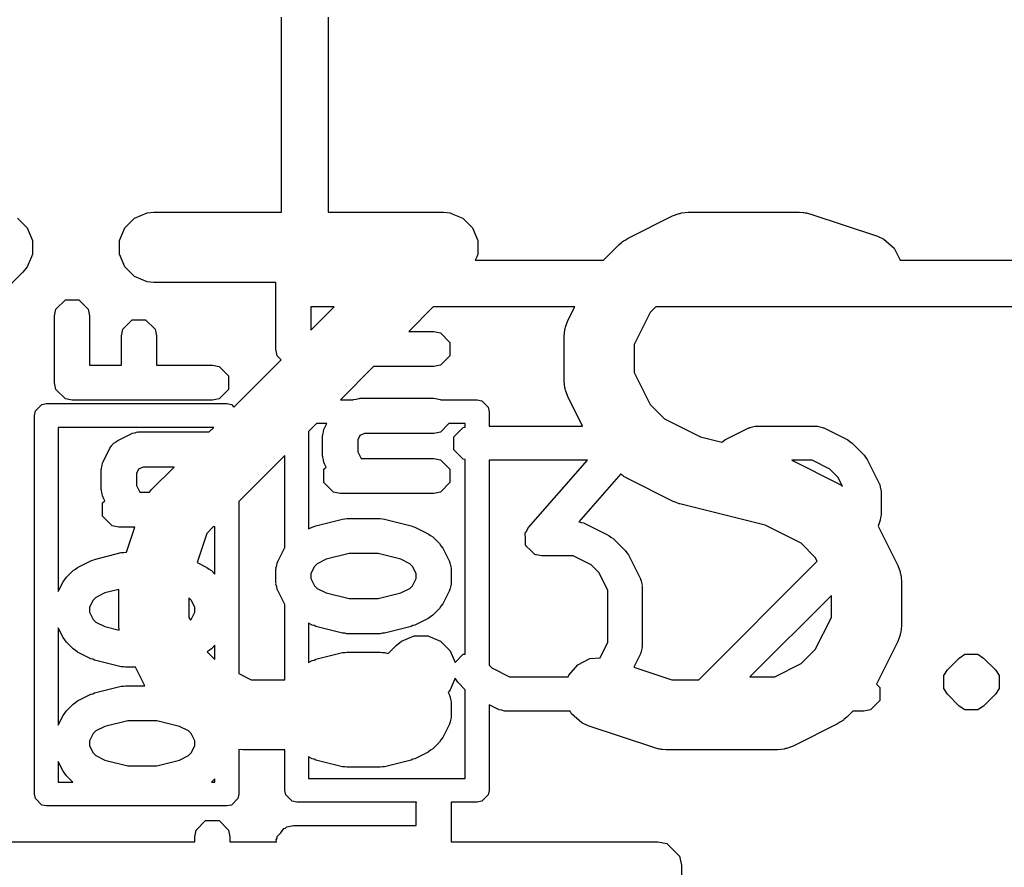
# Model space of a CAD drawing. Extents: x 95.1 to 121.9, y -82.3 to -63.1.
# Tile 30 of 35: x 108.6 to 110.7, y -72.3 to -70.5. Entities that reach past the tile are written whole.
import ezdxf

# ---------------------------------------------------------------- set-up
doc = ezdxf.new("R2010")
doc.units = 0
doc.layers.add('BLACK', color=7, linetype='CONTINUOUS')

msp = doc.modelspace()

# ---------------------------------------------------------------- linework, layer by layer
at = {"layer": 'BLACK', "linetype": 'CONTINUOUS'}
for p, q in [((109.132326, -70.93678), (109.132326, -70.519217)), ((109.232326, -70.519217), (109.232326, -70.93678)), ((108.818129, -70.94942), (108.845165, -70.938221)), ((108.845165, -70.938221), (108.859797, -70.93678)), ((108.859797, -70.93678), (109.132326, -70.93678)), ((109.232326, -70.93678), (109.478844, -70.93678)), ((109.478844, -70.93678), (109.493476, -70.938221)), ((109.493476, -70.938221), (109.499289, -70.940629)), ((109.499289, -70.940629), (109.520512, -70.949419)), ((109.873874, -70.992318), (109.969113, -70.944698)), ((109.969113, -70.944698), (109.982844, -70.939443)), ((109.982844, -70.939443), (109.985533, -70.939251)), ((109.985533, -70.939251), (109.988022, -70.938221)), ((109.988022, -70.938221), (110.002654, -70.93678)), ((110.002654, -70.93678), (110.240749, -70.93678)), ((110.240749, -70.93678), (110.248154, -70.937509)), ((110.248154, -70.937509), (110.25013, -70.937369)), ((110.25013, -70.937369), (110.252727, -70.937959)), ((110.252727, -70.937959), (110.255381, -70.938221)), ((110.255381, -70.938221), (110.257211, -70.938979)), ((110.257211, -70.938979), (110.264467, -70.940629)), ((110.264467, -70.940629), (110.407324, -70.988249)), ((108.568131, -70.949419), (108.57862, -70.959909)), ((108.57862, -70.959909), (108.588823, -70.970112)), ((108.797437, -70.970112), (108.818129, -70.94942)), ((109.520512, -70.949419), (109.531001, -70.959909)), ((109.531001, -70.959909), (109.541204, -70.970112)), ((108.588823, -70.970112), (108.600022, -70.997148)), ((108.786238, -70.997148), (108.797437, -70.970112)), ((109.541204, -70.970112), (109.552403, -70.997148)), ((108.600022, -70.997148), (108.600022, -71.026412)), ((108.786238, -71.026412), (108.786238, -70.997148)), ((109.552403, -70.997148), (109.552403, -71.026412)), ((109.821352, -71.039398), (109.854383, -71.006367)), ((109.854383, -71.006367), (109.860135, -71.001646)), ((109.860135, -71.001646), (109.861432, -71.000151)), ((109.861432, -71.000151), (109.863687, -70.998731)), ((109.863687, -70.998731), (109.865748, -70.99704)), ((109.865748, -70.99704), (109.867576, -70.996282)), ((109.867576, -70.996282), (109.873874, -70.992318)), ((110.407324, -70.988249), (110.420749, -70.994243)), ((110.420749, -70.994243), (110.442856, -71.013417)), ((108.600022, -71.026412), (108.597699, -71.032019)), ((108.797437, -71.053448), (108.786238, -71.026412)), ((109.552403, -71.026412), (109.55008, -71.032019)), ((110.442856, -71.013417), (110.455847, -71.039398)), ((108.597699, -71.032019), (108.588824, -71.053448)), ((109.55008, -71.032019), (109.547024, -71.039398)), ((109.547024, -71.039398), (109.821352, -71.039398)), ((110.455847, -71.039398), (111.260987, -71.039398)), ((108.579496, -71.064813), (108.481404, -71.162904)), ((108.588824, -71.053448), (108.579496, -71.064813)), ((108.818129, -71.07414), (108.797437, -71.053448)), ((108.845165, -71.085339), (108.818129, -71.07414)), ((108.859797, -71.08678), (108.845165, -71.085339)), ((109.120645, -71.08678), (108.859797, -71.08678)), ((109.120645, -71.229433), (109.120645, -71.08678)), ((108.6501, -71.144225), (108.670394, -71.123931)), ((108.670394, -71.123931), (108.699096, -71.123931)), ((108.699096, -71.123931), (108.71939, -71.144225)), ((108.647245, -71.158576), (108.6501, -71.144225)), ((108.71939, -71.144225), (108.722245, -71.158576)), ((109.195645, -71.139398), (109.195645, -71.188913)), ((109.195645, -71.188913), (109.24516, -71.139398)), ((109.24516, -71.139398), (109.195645, -71.139398)), ((109.457292, -71.139398), (109.404757, -71.191933)), ((109.759755, -71.139398), (109.457292, -71.139398)), ((109.745096, -71.168716), (109.759755, -71.139398)), ((109.921436, -71.151446), (109.887178, -71.219962)), ((109.933484, -71.139398), (109.921436, -71.151446)), ((111.260987, -71.139398), (109.933484, -71.139398)), ((108.647245, -71.301433), (108.647245, -71.158576)), ((108.722245, -71.158576), (108.722245, -71.263933)), ((108.792957, -71.187082), (108.813251, -71.166788)), ((108.813251, -71.166788), (108.841953, -71.166788)), ((108.841953, -71.166788), (108.862247, -71.187082)), ((109.739841, -71.182448), (109.745096, -71.168716)), ((108.790102, -71.201433), (108.792957, -71.187082)), ((108.862247, -71.187082), (108.865102, -71.201433)), ((109.404757, -71.191933), (109.458145, -71.191933)), ((109.458145, -71.191933), (109.472496, -71.194788)), ((109.472496, -71.194788), (109.49279, -71.215082)), ((109.737178, -71.202257), (109.738619, -71.187625)), ((109.738619, -71.187625), (109.73965, -71.185135)), ((109.73965, -71.185135), (109.739841, -71.182448)), ((108.790102, -71.263933), (108.790102, -71.201433)), ((108.865102, -71.201433), (108.865102, -71.263933)), ((109.49279, -71.215082), (109.49279, -71.243784)), ((109.737178, -71.297495), (109.737178, -71.202257)), ((109.1235, -71.243784), (109.120645, -71.229433)), ((109.887178, -71.219962), (109.887178, -71.27979)), ((109.030964, -71.353593), (109.132137, -71.252421)), ((109.132137, -71.252421), (109.1235, -71.243784)), ((109.49279, -71.243784), (109.472496, -71.264078)), ((108.722245, -71.263933), (108.790102, -71.263933)), ((108.865102, -71.263933), (108.984745, -71.263933)), ((108.984745, -71.263933), (108.999096, -71.266788)), ((108.999096, -71.266788), (109.01939, -71.287082)), ((109.329757, -71.266933), (109.258514, -71.338176)), ((109.458145, -71.266933), (109.329757, -71.266933)), ((109.472496, -71.264078), (109.458145, -71.266933)), ((109.887178, -71.27979), (109.921436, -71.348306)), ((108.6501, -71.315784), (108.647245, -71.301433)), ((109.01939, -71.287082), (109.01939, -71.315784)), ((109.738619, -71.312127), (109.737178, -71.297495)), ((108.670394, -71.336078), (108.6501, -71.315784)), ((109.01939, -71.315784), (108.999096, -71.336078)), ((109.73965, -71.314616), (109.738619, -71.312127)), ((109.739841, -71.317304), (109.73965, -71.314616)), ((109.745096, -71.331036), (109.739841, -71.317304)), ((108.684745, -71.338933), (108.670394, -71.336078)), ((108.984745, -71.338933), (108.684745, -71.338933)), ((108.999096, -71.336078), (108.984745, -71.338933)), ((109.258514, -71.338176), (109.28612, -71.338176)), ((109.28612, -71.338176), (109.286651, -71.337646)), ((109.286651, -71.337646), (109.292552, -71.336472)), ((109.292552, -71.336472), (109.298345, -71.334886)), ((109.298345, -71.334886), (109.299159, -71.335157)), ((109.299159, -71.335157), (109.301002, -71.334791)), ((109.301002, -71.334791), (109.458145, -71.334791)), ((109.458145, -71.334791), (109.472496, -71.337646)), ((109.472496, -71.337646), (109.473026, -71.338176)), ((109.473026, -71.338176), (109.55116, -71.338176)), ((109.55116, -71.338176), (109.56088, -71.340109)), ((109.56088, -71.340109), (109.574627, -71.353856)), ((109.776749, -71.394343), (109.745096, -71.331036)), ((108.60436, -71.371576), (108.606293, -71.361856)), ((108.606293, -71.361856), (108.62004, -71.348109)), ((108.62004, -71.348109), (108.62976, -71.346176)), ((108.62976, -71.346176), (109.01576, -71.346176)), ((109.01576, -71.346176), (109.02548, -71.348109)), ((109.02548, -71.348109), (109.030964, -71.353593)), ((109.574627, -71.353856), (109.57656, -71.363576)), ((109.57656, -71.363576), (109.57656, -71.394343)), ((109.921436, -71.348306), (109.951843, -71.378713)), ((108.60436, -72.181576), (108.60436, -71.371576)), ((109.951843, -71.378713), (110.02883, -71.417206)), ((108.65516, -71.396976), (108.65516, -71.748179)), ((108.987583, -71.396976), (108.65516, -71.396976)), ((108.813251, -71.409646), (108.819152, -71.408472)), ((108.819152, -71.408472), (108.824945, -71.406886)), ((108.824945, -71.406886), (108.825759, -71.407157)), ((108.825759, -71.407157), (108.827602, -71.406791)), ((108.827602, -71.406791), (108.977768, -71.406791)), ((108.977768, -71.406791), (108.987583, -71.396976)), ((109.207714, -71.388976), (109.19056, -71.40613)), ((109.19056, -71.40613), (109.19056, -71.614156)), ((109.229305, -71.388976), (109.207714, -71.388976)), ((109.22074, -71.41249), (109.222326, -71.406694)), ((109.222326, -71.406694), (109.2235, -71.400797)), ((109.2235, -71.400797), (109.224107, -71.400189)), ((109.224107, -71.400189), (109.224604, -71.398377)), ((109.224604, -71.398377), (109.229305, -71.388976)), ((109.472496, -71.406936), (109.458145, -71.409791)), ((109.490456, -71.388976), (109.472496, -71.406936)), ((109.52576, -71.388976), (109.490456, -71.388976)), ((109.501506, -71.416922), (109.521301, -71.397127)), ((109.521301, -71.397127), (109.52576, -71.39624)), ((109.52576, -71.39624), (109.52576, -71.388976)), ((109.57656, -71.394343), (109.776749, -71.394343)), ((110.080934, -71.423749), (110.132025, -71.398204)), ((110.132025, -71.398204), (110.133791, -71.39772)), ((110.133791, -71.39772), (110.134385, -71.397127)), ((110.134385, -71.397127), (110.140133, -71.395983)), ((110.140133, -71.395983), (110.145789, -71.394435)), ((110.145789, -71.394435), (110.146585, -71.3947)), ((110.146585, -71.3947), (110.148382, -71.394343)), ((110.148382, -71.394343), (110.276107, -71.394343)), ((110.276107, -71.394343), (110.277903, -71.3947)), ((110.277903, -71.3947), (110.2787, -71.394435)), ((110.2787, -71.394435), (110.284355, -71.395983)), ((110.284355, -71.395983), (110.290104, -71.397127)), ((110.290104, -71.397127), (110.290697, -71.39772)), ((110.290697, -71.39772), (110.292464, -71.398204)), ((110.292464, -71.398204), (110.343555, -71.423749)), ((108.772818, -71.432363), (108.774461, -71.430247)), ((108.774461, -71.430247), (108.776361, -71.429613)), ((108.776361, -71.429613), (108.782261, -71.425035)), ((108.782261, -71.425035), (108.810832, -71.41075)), ((108.810832, -71.41075), (108.812642, -71.410254)), ((108.812642, -71.410254), (108.813251, -71.409646)), ((109.220645, -71.415148), (109.221011, -71.413305)), ((109.220645, -71.458005), (109.220645, -71.415148)), ((109.221011, -71.413305), (109.22074, -71.41249)), ((109.300382, -71.414526), (109.295645, -71.424001)), ((109.295645, -71.424001), (109.295645, -71.449151)), ((109.309854, -71.409791), (109.300382, -71.414526)), ((109.458145, -71.409791), (109.309854, -71.409791)), ((109.501506, -71.444916), (109.501506, -71.416922)), ((110.02883, -71.417206), (110.074416, -71.428602)), ((110.074416, -71.428602), (110.0763, -71.427344)), ((110.0763, -71.427344), (110.080934, -71.423749)), ((110.343555, -71.423749), (110.348188, -71.427344)), ((110.348188, -71.427344), (110.353061, -71.430601)), ((108.751204, -71.470377), (108.76549, -71.441806)), ((108.76549, -71.441806), (108.770068, -71.435906)), ((108.770068, -71.435906), (108.770702, -71.434006)), ((108.770702, -71.434006), (108.772818, -71.432363)), ((109.295645, -71.449151), (109.30275, -71.463362)), ((109.521301, -71.464711), (109.501506, -71.444916)), ((110.353061, -71.430601), (110.378606, -71.456146)), ((108.7501, -71.472797), (108.750707, -71.472189)), ((108.750707, -71.472189), (108.751204, -71.470377)), ((109.13976, -71.45693), (109.04116, -71.55553)), ((109.13976, -71.654398), (109.13976, -71.45693)), ((109.221011, -71.459847), (109.220645, -71.458005)), ((109.22074, -71.460663), (109.221011, -71.459847)), ((109.222326, -71.466458), (109.22074, -71.460663)), ((109.2235, -71.472356), (109.222326, -71.466458)), ((109.224107, -71.472963), (109.2235, -71.472356)), ((109.30275, -71.463362), (109.458145, -71.463362)), ((109.458145, -71.463362), (109.472496, -71.466217)), ((109.472496, -71.466217), (109.49279, -71.486511)), ((109.52576, -71.465597), (109.521301, -71.464711)), ((109.52576, -71.882484), (109.52576, -71.465597)), ((109.78678, -71.467495), (109.57656, -71.467495)), ((109.57656, -71.467495), (109.57656, -71.905812)), ((109.661043, -71.611195), (109.78678, -71.467495)), ((110.267472, -71.467495), (110.22438, -71.467495)), ((110.22438, -71.467495), (110.225166, -71.467776)), ((110.225166, -71.467776), (110.225601, -71.468098)), ((110.225601, -71.468098), (110.226671, -71.468508)), ((110.226671, -71.468508), (110.321909, -71.516127)), ((110.305533, -71.486525), (110.267472, -71.467495)), ((110.378606, -71.456146), (110.38186, -71.461015)), ((110.38186, -71.461015), (110.385458, -71.465652)), ((110.385458, -71.465652), (110.411002, -71.516741)), ((108.747245, -71.487148), (108.747611, -71.485305)), ((108.747245, -71.530005), (108.747245, -71.487148)), ((108.74734, -71.48449), (108.748926, -71.478694)), ((108.747611, -71.485305), (108.74734, -71.48449)), ((108.748926, -71.478694), (108.7501, -71.472797)), ((108.826982, -71.486526), (108.822245, -71.496001)), ((108.836454, -71.481791), (108.826982, -71.486526)), ((108.902768, -71.481791), (108.836454, -71.481791)), ((108.854383, -71.530176), (108.902768, -71.481791)), ((109.2235, -71.486511), (109.228147, -71.481863)), ((109.2235, -71.515213), (109.2235, -71.486511)), ((109.224604, -71.474776), (109.224107, -71.472963)), ((109.228147, -71.481863), (109.224604, -71.474776)), ((109.49279, -71.486511), (109.49279, -71.515213)), ((110.322682, -71.503674), (110.305533, -71.486525)), ((108.822245, -71.496001), (108.822245, -71.521151)), ((109.858425, -71.496702), (109.768842, -71.599082)), ((109.860132, -71.498103), (109.858425, -71.496702)), ((109.861432, -71.499602), (109.860132, -71.498103)), ((109.863691, -71.501023), (109.861432, -71.499602)), ((109.865748, -71.502712), (109.863691, -71.501023)), ((109.867575, -71.503469), (109.865748, -71.502712)), ((109.873875, -71.507434), (109.867575, -71.503469)), ((109.969113, -71.555053), (109.873875, -71.507434)), ((110.332123, -71.522556), (110.322682, -71.503674)), ((108.747611, -71.531847), (108.747245, -71.530005)), ((108.74734, -71.532663), (108.747611, -71.531847)), ((108.748926, -71.538458), (108.74734, -71.532663)), ((108.822245, -71.521151), (108.82935, -71.535362)), ((108.82935, -71.535362), (108.850127, -71.535362)), ((108.850127, -71.535362), (108.854383, -71.530176)), ((109.243794, -71.535507), (109.2235, -71.515213)), ((109.258145, -71.538362), (109.243794, -71.535507)), ((109.472496, -71.535507), (109.458145, -71.538362)), ((109.49279, -71.515213), (109.472496, -71.535507)), ((110.321909, -71.516127), (110.328208, -71.520091)), ((110.328208, -71.520091), (110.330036, -71.520849)), ((110.330036, -71.520849), (110.332092, -71.522537)), ((110.332092, -71.522537), (110.332123, -71.522556)), ((110.411002, -71.516741), (110.411485, -71.518507)), ((110.411485, -71.518507), (110.41208, -71.519102)), ((110.41208, -71.519102), (110.413224, -71.524854)), ((110.413224, -71.524854), (110.414772, -71.530506)), ((110.414772, -71.530506), (110.414506, -71.531302)), ((110.414506, -71.531302), (110.414864, -71.533099)), ((110.414864, -71.533099), (110.414864, -71.58419)), ((108.7501, -71.544356), (108.748926, -71.538458)), ((108.750707, -71.544963), (108.7501, -71.544356)), ((108.7501, -71.558511), (108.754747, -71.553863)), ((108.751204, -71.546776), (108.750707, -71.544963)), ((108.754747, -71.553863), (108.751204, -71.546776)), ((109.04116, -71.55553), (109.04116, -71.923371)), ((109.458145, -71.538362), (109.258145, -71.538362)), ((109.970182, -71.555462), (109.969113, -71.555053)), ((109.970618, -71.555785), (109.970182, -71.555462)), ((109.976754, -71.557977), (109.970618, -71.555785)), ((108.7501, -71.587213), (108.7501, -71.558511)), ((109.982844, -71.560308), (109.976754, -71.557977)), ((109.983384, -71.560346), (109.982844, -71.560308)), ((109.984464, -71.560732), (109.983384, -71.560346)), ((110.166954, -71.606354), (109.984464, -71.560732)), ((108.770394, -71.607507), (108.7501, -71.587213)), ((109.206193, -71.607339), (109.263336, -71.593053)), ((109.263336, -71.593053), (109.267922, -71.592829)), ((109.267922, -71.592829), (109.272431, -71.591933)), ((109.272431, -71.591933), (109.34386, -71.591933)), ((109.34386, -71.591933), (109.348368, -71.592829)), ((109.348368, -71.592829), (109.352955, -71.593053)), ((109.352955, -71.593053), (109.410098, -71.607339)), ((110.412987, -71.595757), (110.408713, -71.608576)), ((110.41372, -71.589939), (110.412987, -71.595757)), ((110.414864, -71.58419), (110.41372, -71.589939)), ((108.784745, -71.610362), (108.770394, -71.607507)), ((108.819308, -71.610362), (108.784745, -71.610362)), ((108.801451, -71.663933), (108.819308, -71.610362)), ((108.986721, -71.609968), (108.972968, -71.623722)), ((108.99036, -71.609244), (108.986721, -71.609968)), ((108.99036, -71.711157), (108.99036, -71.609244)), ((109.19056, -71.614156), (109.198517, -71.610178)), ((109.198517, -71.610178), (109.202481, -71.609092)), ((109.202481, -71.609092), (109.206193, -71.607339)), ((109.410098, -71.607339), (109.413811, -71.609093)), ((109.413811, -71.609093), (109.417773, -71.610178)), ((109.417773, -71.610178), (109.446344, -71.624464)), ((109.655853, -71.620206), (109.661043, -71.611195)), ((109.768842, -71.599082), (109.773452, -71.600344)), ((109.773452, -71.600344), (109.779201, -71.601488)), ((109.779201, -71.601488), (109.779794, -71.602081)), ((109.779794, -71.602081), (109.781561, -71.602565)), ((109.781561, -71.602565), (109.832652, -71.62811)), ((110.243941, -71.644848), (110.166954, -71.606354)), ((110.408713, -71.608576), (110.450688, -71.692525)), ((108.972968, -71.623722), (108.952181, -71.686082)), ((109.446344, -71.624464), (109.45109, -71.628147)), ((109.45109, -71.628147), (109.45609, -71.631488)), ((109.45609, -71.631488), (109.470376, -71.645773)), ((109.653921, -71.623562), (109.654777, -71.622075)), ((109.654777, -71.636402), (109.653921, -71.623562)), ((109.654777, -71.621283), (109.655853, -71.620206)), ((109.654777, -71.622075), (109.654777, -71.621283)), ((109.654777, -71.649277), (109.654777, -71.636402)), ((109.832652, -71.62811), (109.837285, -71.631705)), ((109.837285, -71.631705), (109.842158, -71.634962)), ((109.842158, -71.634962), (109.867703, -71.660507)), ((109.124604, -71.684091), (109.13889, -71.65552)), ((109.13889, -71.65552), (109.13976, -71.654398)), ((109.470376, -71.645773), (109.473717, -71.650773)), ((109.473717, -71.650773), (109.477401, -71.65552)), ((109.477401, -71.65552), (109.491686, -71.684092)), ((109.655696, -71.650196), (109.654777, -71.649277)), ((109.655783, -71.651494), (109.655696, -71.650196)), ((109.665469, -71.659969), (109.655783, -71.651494)), ((109.674572, -71.669072), (109.665469, -71.659969)), ((109.867703, -71.660507), (109.870957, -71.665376)), ((110.274348, -71.675255), (110.243941, -71.644848)), ((108.696546, -71.696464), (108.725117, -71.682178)), ((108.725117, -71.682178), (108.729081, -71.681092)), ((108.729081, -71.681092), (108.732793, -71.679339)), ((108.732793, -71.679339), (108.789936, -71.665053)), ((108.789936, -71.665053), (108.794522, -71.664829)), ((108.794522, -71.664829), (108.799031, -71.663933)), ((108.799031, -71.663933), (108.801451, -71.663933)), ((109.228379, -71.679099), (109.208929, -71.688825)), ((109.277047, -71.666933), (109.228379, -71.679099)), ((109.339245, -71.666933), (109.277047, -71.666933)), ((109.38791, -71.679099), (109.339245, -71.666933)), ((109.407361, -71.688825), (109.38791, -71.679099)), ((109.676255, -71.669406), (109.674572, -71.669072)), ((109.676851, -71.669928), (109.676255, -71.669406)), ((109.678367, -71.669826), (109.676851, -71.669928)), ((109.688569, -71.671856), (109.678367, -71.669826)), ((109.756569, -71.671856), (109.688569, -71.671856)), ((109.79463, -71.690886), (109.756569, -71.671856)), ((109.870957, -71.665376), (109.874555, -71.670013)), ((109.874555, -71.670013), (109.900099, -71.721102)), ((110.278427, -71.683413), (110.274348, -71.675255)), ((108.672515, -71.717773), (108.686802, -71.703487)), ((108.686802, -71.703487), (108.691799, -71.700148)), ((108.691799, -71.700148), (108.696546, -71.696464)), ((108.952181, -71.686082), (108.972944, -71.696464)), ((108.972944, -71.696464), (108.97769, -71.700147)), ((108.97769, -71.700147), (108.98269, -71.703488)), ((108.98269, -71.703488), (108.99036, -71.711157)), ((109.120645, -71.700862), (109.121011, -71.699019)), ((109.120645, -71.729433), (109.120645, -71.700862)), ((109.12074, -71.698204), (109.122326, -71.692408)), ((109.121011, -71.699019), (109.12074, -71.698204)), ((109.122326, -71.692408), (109.1235, -71.686511)), ((109.1235, -71.686511), (109.124107, -71.685903)), ((109.124107, -71.685903), (109.124604, -71.684091)), ((109.20325, -71.694503), (109.195645, -71.709715)), ((109.208929, -71.688825), (109.20325, -71.694503)), ((109.41304, -71.694504), (109.407361, -71.688825)), ((109.420645, -71.709713), (109.41304, -71.694504)), ((109.491686, -71.684092), (109.492181, -71.685902)), ((109.492181, -71.685902), (109.49279, -71.686511)), ((109.49279, -71.686511), (109.493963, -71.692412)), ((109.493963, -71.692412), (109.49555, -71.698205)), ((109.49555, -71.698205), (109.495278, -71.699019)), ((109.495278, -71.699019), (109.495645, -71.700862)), ((109.495645, -71.700862), (109.495645, -71.729433)), ((109.811779, -71.708035), (109.79463, -71.690886)), ((110.025062, -71.93678), (110.278427, -71.683413)), ((110.450688, -71.692525), (110.455943, -71.706256)), ((108.66549, -71.72752), (108.669173, -71.722773)), ((108.669173, -71.722773), (108.672515, -71.717773)), ((109.195645, -71.709715), (109.195645, -71.72058)), ((109.195645, -71.72058), (109.20325, -71.735791)), ((109.41304, -71.73579), (109.420645, -71.720581)), ((109.420645, -71.720581), (109.420645, -71.709713)), ((109.830809, -71.746095), (109.811779, -71.708035)), ((109.900099, -71.721102), (109.900582, -71.722868)), ((109.900582, -71.722868), (109.901177, -71.723463)), ((109.901177, -71.723463), (109.902321, -71.729214)), ((110.455943, -71.706256), (110.456134, -71.708945)), ((110.456134, -71.708945), (110.457165, -71.711434)), ((110.457165, -71.711434), (110.458606, -71.726066)), ((108.65516, -71.748179), (108.66549, -71.72752)), ((108.784797, -71.743645), (108.754979, -71.751099)), ((108.784797, -71.821304), (108.784797, -71.743645)), ((109.121011, -71.731275), (109.120645, -71.729433)), ((109.12074, -71.732091), (109.121011, -71.731275)), ((109.122326, -71.737886), (109.12074, -71.732091)), ((109.1235, -71.743784), (109.122326, -71.737886)), ((109.124107, -71.744391), (109.1235, -71.743784)), ((109.124604, -71.746204), (109.124107, -71.744391)), ((109.13889, -71.774775), (109.124604, -71.746204)), ((109.20325, -71.735791), (109.208929, -71.741469)), ((109.208929, -71.741469), (109.228379, -71.751195)), ((109.38791, -71.751195), (109.407361, -71.741469)), ((109.407361, -71.741469), (109.41304, -71.73579)), ((109.491686, -71.746203), (109.477401, -71.774775)), ((109.492181, -71.744392), (109.491686, -71.746203)), ((109.49279, -71.743784), (109.492181, -71.744392)), ((109.493963, -71.737882), (109.49279, -71.743784)), ((109.49555, -71.73209), (109.493963, -71.737882)), ((109.495645, -71.729433), (109.495278, -71.731275)), ((109.495278, -71.731275), (109.49555, -71.73209)), ((109.830809, -71.856551), (109.830809, -71.746095)), ((109.902321, -71.729214), (109.903869, -71.734867)), ((109.903869, -71.734867), (109.903603, -71.735663)), ((109.903603, -71.735663), (109.903961, -71.73746)), ((109.903961, -71.73746), (109.903961, -71.865186)), ((110.458606, -71.726066), (110.458606, -71.821304)), ((108.72985, -71.766503), (108.722245, -71.781715)), ((108.735529, -71.760825), (108.72985, -71.766503)), ((108.754979, -71.751099), (108.735529, -71.760825)), ((108.93964, -71.766504), (108.934797, -71.761661)), ((108.934797, -71.761661), (108.934797, -71.803599)), ((108.947245, -71.781713), (108.93964, -71.766504)), ((109.228379, -71.751195), (109.277047, -71.763362)), ((109.277047, -71.763362), (109.339245, -71.763362)), ((109.339245, -71.763362), (109.38791, -71.751195)), ((110.308606, -71.756688), (110.134503, -71.930791)), ((110.308606, -71.803599), (110.308606, -71.756688)), ((108.722245, -71.781715), (108.722245, -71.79258)), ((108.947245, -71.792581), (108.947245, -71.781713)), ((109.13976, -71.775896), (109.13889, -71.774775)), ((109.13976, -71.93678), (109.13976, -71.775896)), ((109.470376, -71.784522), (109.45609, -71.798807)), ((109.473717, -71.779521), (109.470376, -71.784522)), ((109.477401, -71.774775), (109.473717, -71.779521)), ((108.722245, -71.79258), (108.72985, -71.807791)), ((108.72985, -71.807791), (108.735529, -71.813469)), ((108.934797, -71.803599), (108.937808, -71.809621)), ((108.937808, -71.809621), (108.93964, -71.80779)), ((108.93964, -71.80779), (108.947245, -71.792581)), ((109.446344, -71.805831), (109.417773, -71.820117)), ((109.45109, -71.802147), (109.446344, -71.805831)), ((109.45609, -71.798807), (109.45109, -71.802147)), ((110.274348, -71.872115), (110.308606, -71.803599)), ((108.66549, -71.846775), (108.65516, -71.826115)), ((108.65516, -71.826115), (108.65516, -72.033893)), ((108.735529, -71.813469), (108.754979, -71.823195)), ((108.754979, -71.823195), (108.78574, -71.830885)), ((108.78574, -71.830885), (108.784797, -71.821304)), ((109.198517, -71.820117), (109.19056, -71.816138)), ((109.19056, -71.816138), (109.19056, -71.89987)), ((109.202481, -71.821202), (109.198517, -71.820117)), ((109.206193, -71.822956), (109.202481, -71.821202)), ((109.263336, -71.837242), (109.206193, -71.822956)), ((109.410098, -71.822956), (109.352955, -71.837242)), ((109.413811, -71.821201), (109.410098, -71.822956)), ((109.417773, -71.820117), (109.413811, -71.821201)), ((110.458606, -71.821304), (110.457165, -71.835936)), ((108.669173, -71.851521), (108.66549, -71.846775)), ((108.672515, -71.856522), (108.669173, -71.851521)), ((109.267922, -71.837465), (109.263336, -71.837242)), ((109.272431, -71.838362), (109.267922, -71.837465)), ((109.34386, -71.838362), (109.272431, -71.838362)), ((109.348368, -71.837465), (109.34386, -71.838362)), ((109.352955, -71.837242), (109.348368, -71.837465)), ((109.389557, -71.854182), (109.416593, -71.842983)), ((109.416593, -71.842983), (109.445856, -71.842983)), ((109.445856, -71.842983), (109.472892, -71.854182)), ((110.455943, -71.841114), (110.450688, -71.854845)), ((110.456134, -71.838424), (110.455943, -71.841114)), ((110.457165, -71.835936), (110.456134, -71.838424)), ((108.686802, -71.870808), (108.672515, -71.856522)), ((108.691799, -71.874146), (108.686802, -71.870808)), ((108.98269, -71.870807), (108.97769, -71.874147)), ((108.99036, -71.863137), (108.98269, -71.870807)), ((108.99036, -71.89342), (108.99036, -71.863137)), ((109.360938, -71.880762), (109.378192, -71.863509)), ((109.378192, -71.863509), (109.389557, -71.854182)), ((109.472892, -71.854182), (109.493585, -71.874875)), ((109.813938, -71.890291), (109.830809, -71.856551)), ((109.903869, -71.867779), (109.902321, -71.87343)), ((109.903961, -71.865186), (109.903603, -71.866982)), ((109.903603, -71.866982), (109.903869, -71.867779)), ((110.243941, -71.902522), (110.274348, -71.872115)), ((110.450688, -71.854845), (110.404977, -71.946267)), ((108.696546, -71.877831), (108.691799, -71.874146)), ((108.725117, -71.892117), (108.696546, -71.877831)), ((108.729081, -71.893202), (108.725117, -71.892117)), ((108.732793, -71.894956), (108.729081, -71.893202)), ((108.97769, -71.874147), (108.973972, -71.877032)), ((108.973972, -71.877032), (108.99036, -71.89342)), ((109.202481, -71.894806), (109.206193, -71.893053)), ((109.206193, -71.893053), (109.263336, -71.878767)), ((109.263336, -71.878767), (109.267922, -71.878543)), ((109.267922, -71.878543), (109.272431, -71.877647)), ((109.272431, -71.877647), (109.34386, -71.877647)), ((109.34386, -71.877647), (109.348368, -71.878543)), ((109.348368, -71.878543), (109.352955, -71.878767)), ((109.352955, -71.878767), (109.360938, -71.880762)), ((109.493585, -71.874875), (109.503931, -71.899852)), ((109.503931, -71.899852), (109.521301, -71.882484)), ((109.521301, -71.882484), (109.52576, -71.882484)), ((109.766195, -71.904911), (109.792368, -71.891825)), ((109.792368, -71.891825), (109.813938, -71.890291)), ((109.900099, -71.881544), (109.886013, -71.909716)), ((109.900582, -71.879777), (109.900099, -71.881544)), ((109.901177, -71.879183), (109.900582, -71.879777)), ((109.902321, -71.87343), (109.901177, -71.879183)), ((110.556785, -71.915959), (110.582331, -71.890413)), ((110.582331, -71.890413), (110.594196, -71.882484)), ((110.594196, -71.882484), (110.622191, -71.882484)), ((110.622191, -71.882484), (110.622192, -71.882484)), ((110.622192, -71.882484), (110.634058, -71.890413)), ((110.634058, -71.890413), (110.659603, -71.91596)), ((108.789936, -71.909242), (108.732793, -71.894956)), ((108.794522, -71.909465), (108.789936, -71.909242)), ((108.799031, -71.910362), (108.794522, -71.909465)), ((108.820474, -71.910362), (108.799031, -71.910362)), ((108.840116, -71.949647), (108.820474, -71.910362)), ((109.19056, -71.89987), (109.198517, -71.895892)), ((109.198517, -71.895892), (109.202481, -71.894806)), ((109.57656, -71.905812), (109.582508, -71.911761)), ((109.582508, -71.911761), (109.620568, -71.930791)), ((109.747021, -71.927018), (109.766195, -71.904911)), ((109.886013, -71.909716), (109.967205, -71.93678)), ((110.187403, -71.930791), (110.243941, -71.902522)), ((109.04116, -71.923371), (109.067978, -71.93678)), ((109.503759, -71.933646), (109.493585, -71.95821)), ((109.509434, -71.942139), (109.503759, -71.933646)), ((109.620568, -71.930791), (109.745763, -71.930791)), ((109.745763, -71.930791), (109.747021, -71.927018)), ((110.134503, -71.930791), (110.187403, -71.930791)), ((110.548857, -71.927825), (110.556785, -71.915959)), ((110.548857, -71.95582), (110.548857, -71.927825)), ((110.659603, -71.91596), (110.667528, -71.927822)), ((110.667528, -71.927822), (110.667531, -71.927825)), ((110.667531, -71.927825), (110.667531, -71.927826)), ((110.667531, -71.927826), (110.667531, -71.95582)), ((108.732793, -71.965053), (108.789936, -71.950767)), ((108.789936, -71.950767), (108.794522, -71.950543)), ((108.794522, -71.950543), (108.799031, -71.949647)), ((108.799031, -71.949647), (108.840116, -71.949647)), ((109.067978, -71.93678), (109.13976, -71.93678)), ((109.52576, -71.958465), (109.509434, -71.942139)), ((109.967205, -71.93678), (110.025062, -71.93678)), ((110.404977, -71.946267), (110.41208, -71.95337)), ((110.41208, -71.95337), (110.41208, -71.981364)), ((110.548859, -71.955822), (110.548857, -71.95582)), ((110.556786, -71.967685), (110.548859, -71.955822)), ((110.667528, -71.955822), (110.659602, -71.967685)), ((110.667531, -71.95582), (110.667528, -71.955822)), ((108.696546, -71.982178), (108.725117, -71.967892)), ((108.725117, -71.967892), (108.729081, -71.966806)), ((108.729081, -71.966806), (108.732793, -71.965053)), ((109.493585, -71.95821), (109.488802, -71.964037)), ((109.488802, -71.964037), (109.491686, -71.969806)), ((109.491686, -71.969806), (109.492181, -71.971616)), ((109.492181, -71.971616), (109.49279, -71.972225)), ((109.49279, -71.972225), (109.493963, -71.978126)), ((109.52576, -72.148176), (109.52576, -71.958465)), ((110.582331, -71.99323), (110.556786, -71.967685)), ((110.659602, -71.967685), (110.634057, -71.99323)), ((108.672515, -72.003487), (108.686802, -71.989201)), ((108.686802, -71.989201), (108.691799, -71.985862)), ((108.691799, -71.985862), (108.696546, -71.982178)), ((109.493963, -71.978126), (109.49555, -71.983919)), ((109.49555, -71.983919), (109.495278, -71.984733)), ((109.495278, -71.984733), (109.495645, -71.986576)), ((109.495645, -71.986576), (109.495645, -72.015147)), ((109.595575, -72.000081), (109.57656, -71.990573)), ((109.57656, -71.990573), (109.57656, -72.173576)), ((110.41208, -71.981364), (110.392285, -72.001159)), ((110.594197, -72.001159), (110.582331, -71.99323)), ((110.634057, -71.99323), (110.622191, -72.001159)), ((108.65516, -72.033893), (108.66549, -72.013234)), ((108.66549, -72.013234), (108.669173, -72.008487)), ((108.669173, -72.008487), (108.672515, -72.003487)), ((109.49555, -72.017804), (109.493963, -72.023596)), ((109.495645, -72.015147), (109.495278, -72.016989)), ((109.495278, -72.016989), (109.49555, -72.017804)), ((109.597341, -72.000564), (109.595575, -72.000081)), ((109.597936, -72.001159), (109.597341, -72.000564)), ((109.603688, -72.002303), (109.597936, -72.001159)), ((109.60934, -72.003851), (109.603688, -72.002303)), ((109.610136, -72.003585), (109.60934, -72.003851)), ((109.611933, -72.003943), (109.610136, -72.003585)), ((109.749828, -72.003943), (109.611933, -72.003943)), ((109.752928, -72.010144), (109.749828, -72.003943)), ((109.775035, -72.029318), (109.752928, -72.010144)), ((110.341401, -72.017194), (110.335651, -72.021912)), ((110.354652, -72.003943), (110.341401, -72.017194)), ((110.378288, -72.003943), (110.354652, -72.003943)), ((110.392285, -72.001159), (110.378288, -72.003943)), ((110.622191, -72.001159), (110.594197, -72.001159)), ((108.754979, -72.036813), (108.735529, -72.046539)), ((108.803647, -72.024647), (108.754979, -72.036813)), ((108.865845, -72.024647), (108.803647, -72.024647)), ((108.91451, -72.036813), (108.865845, -72.024647)), ((108.933961, -72.046539), (108.91451, -72.036813)), ((109.491686, -72.031917), (109.477401, -72.060489)), ((109.492181, -72.030106), (109.491686, -72.031917)), ((109.49279, -72.029498), (109.492181, -72.030106)), ((109.493963, -72.023596), (109.49279, -72.029498)), ((109.788461, -72.035312), (109.775035, -72.029318)), ((109.931317, -72.082931), (109.788461, -72.035312)), ((110.321909, -72.031243), (110.226671, -72.078862)), ((110.328208, -72.027278), (110.321909, -72.031243)), ((110.330036, -72.026521), (110.328208, -72.027278)), ((110.332092, -72.024832), (110.330036, -72.026521)), ((110.334352, -72.023411), (110.332092, -72.024832)), ((110.335651, -72.021912), (110.334352, -72.023411)), ((108.72985, -72.052217), (108.722245, -72.067429)), ((108.735529, -72.046539), (108.72985, -72.052217)), ((108.93964, -72.052218), (108.933961, -72.046539)), ((108.947245, -72.067427), (108.93964, -72.052218)), ((109.477401, -72.060489), (109.473717, -72.065235)), ((108.722245, -72.067429), (108.722245, -72.078294)), ((108.722245, -72.078294), (108.72985, -72.093505)), ((108.93964, -72.093504), (108.947245, -72.078295)), ((108.947245, -72.078295), (108.947245, -72.067427)), ((109.470376, -72.070236), (109.45609, -72.084521)), ((109.473717, -72.065235), (109.470376, -72.070236)), ((109.938572, -72.08458), (109.931317, -72.082931)), ((110.226671, -72.078862), (110.212939, -72.084117)), ((108.72985, -72.093505), (108.735529, -72.099183)), ((108.735529, -72.099183), (108.754979, -72.108909)), ((108.91451, -72.108909), (108.933961, -72.099183)), ((108.933961, -72.099183), (108.93964, -72.093504)), ((109.050273, -72.08678), (109.04116, -72.085882)), ((109.04116, -72.085882), (109.04116, -72.181576)), ((109.13976, -72.08678), (109.050273, -72.08678)), ((109.13976, -72.173576), (109.13976, -72.08678)), ((109.198517, -72.105831), (109.19056, -72.101852)), ((109.19056, -72.101852), (109.19056, -72.148176)), ((109.446344, -72.091545), (109.417773, -72.105831)), ((109.45109, -72.087861), (109.446344, -72.091545)), ((109.45609, -72.084521), (109.45109, -72.087861)), ((109.940403, -72.085339), (109.938572, -72.08458)), ((109.943056, -72.0856), (109.940403, -72.085339)), ((109.945654, -72.086191), (109.943056, -72.0856)), ((109.947628, -72.08605), (109.945654, -72.086191)), ((109.955035, -72.08678), (109.947628, -72.08605)), ((110.19313, -72.08678), (109.955035, -72.08678)), ((110.207762, -72.085339), (110.19313, -72.08678)), ((110.210251, -72.084307), (110.207762, -72.085339)), ((110.212939, -72.084117), (110.210251, -72.084307)), ((108.66549, -72.132489), (108.65516, -72.111829)), ((108.65516, -72.111829), (108.65516, -72.156176)), ((108.754979, -72.108909), (108.803647, -72.121076)), ((108.803647, -72.121076), (108.865845, -72.121076)), ((108.865845, -72.121076), (108.91451, -72.108909)), ((109.202481, -72.106916), (109.198517, -72.105831)), ((109.206193, -72.10867), (109.202481, -72.106916)), ((109.263336, -72.122956), (109.206193, -72.10867)), ((109.267922, -72.123179), (109.263336, -72.122956)), ((109.272431, -72.124076), (109.267922, -72.123179)), ((109.34386, -72.124076), (109.272431, -72.124076)), ((109.348368, -72.123179), (109.34386, -72.124076)), ((109.352955, -72.122956), (109.348368, -72.123179)), ((109.410098, -72.10867), (109.352955, -72.122956)), ((109.413811, -72.106915), (109.410098, -72.10867)), ((109.417773, -72.105831), (109.413811, -72.106915)), ((108.669173, -72.137235), (108.66549, -72.132489)), ((108.672515, -72.142236), (108.669173, -72.137235)), ((108.686456, -72.156176), (108.672515, -72.142236)), ((108.65516, -72.156176), (108.686456, -72.156176)), ((108.99036, -72.148851), (108.983035, -72.156176)), ((108.983035, -72.156176), (108.99036, -72.156176)), ((108.99036, -72.156176), (108.99036, -72.148851)), ((109.19056, -72.148176), (109.52576, -72.148176)), ((108.606293, -72.191296), (108.60436, -72.181576)), ((109.04116, -72.181576), (109.039227, -72.191296)), ((109.141693, -72.183296), (109.13976, -72.173576)), ((109.15544, -72.197043), (109.141693, -72.183296)), ((109.574627, -72.183296), (109.56088, -72.197043)), ((109.57656, -72.173576), (109.574627, -72.183296)), ((108.62004, -72.205043), (108.606293, -72.191296)), ((108.62976, -72.206976), (108.62004, -72.205043)), ((109.01576, -72.206976), (108.62976, -72.206976)), ((109.02548, -72.205043), (109.01576, -72.206976)), ((109.039227, -72.191296), (109.02548, -72.205043)), ((109.16516, -72.198976), (109.15544, -72.197043)), ((109.42102, -72.198976), (109.16516, -72.198976)), ((109.420645, -72.200861), (109.42102, -72.198976)), ((109.420645, -72.249075), (109.420645, -72.200861)), ((109.55116, -72.198976), (109.49527, -72.198976)), ((109.49527, -72.198976), (109.495645, -72.200861)), ((109.495645, -72.200861), (109.495645, -72.2834)), ((109.56088, -72.197043), (109.55116, -72.198976)), ((108.9501, -72.25851), (108.970394, -72.238216)), ((108.970394, -72.238216), (108.999096, -72.238216)), ((108.999096, -72.238216), (109.01939, -72.25851)), ((109.143794, -72.25193), (109.158145, -72.249075)), ((109.158145, -72.249075), (109.420645, -72.249075)), ((108.947245, -72.272861), (108.9501, -72.25851)), ((109.01939, -72.25851), (109.022245, -72.272861)), ((109.1235, -72.272224), (109.131221, -72.264502)), ((109.1235, -72.276084), (109.1235, -72.272224)), ((109.131221, -72.264502), (109.137279, -72.255416)), ((109.137279, -72.255416), (109.141065, -72.254658)), ((109.141065, -72.254658), (109.143794, -72.25193)), ((108.4819, -72.2834), (108.947245, -72.2834)), ((108.947245, -72.2834), (108.947245, -72.272861)), ((109.022245, -72.272861), (109.022245, -72.2834)), ((109.022245, -72.2834), (109.122178, -72.2834)), ((109.121358, -72.279298), (109.1235, -72.276084)), ((109.122178, -72.2834), (109.121358, -72.279298)), ((109.495645, -72.2834), (109.9378, -72.2834)), ((109.9378, -72.2834), (109.956934, -72.287206)), ((109.956934, -72.287206), (109.983994, -72.314266)), ((109.983994, -72.314266), (109.9878, -72.3334)), ((109.9878, -72.3334), (109.9878, -72.654212))]:
    msp.add_line(p, q, dxfattribs=at)

doc.saveas('drawing.dxf')
